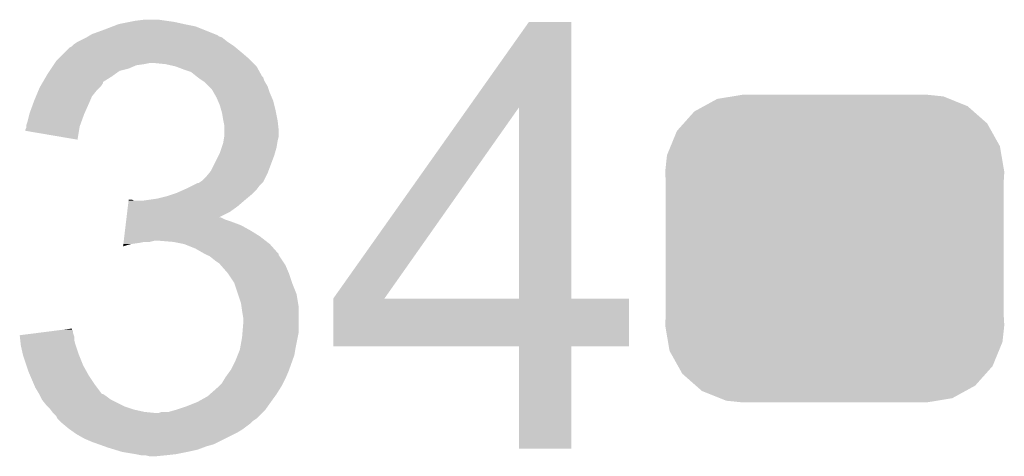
# Model space of a CAD drawing. Extents: x -9 to 122, y -9 to 65.
# Tile 125 of 256: x 33.091 to 35.34, y 47.709 to 48.707. Entities that reach past the tile are written whole.
import ezdxf

# ---------------------------------------------------------------- set-up
doc = ezdxf.new("R2010")
doc.units = 0
doc.layers.get('0').update_dxf_attribs({"linetype": 'CONTINUOUS'})
doc.layers.add('CLICKER_4_FOR_R7FA4M2A_V100_GTO', color=12, linetype='CONTINUOUS')
doc.layers.add('CLICKER_4_FOR_R7FA4M2A_V100_GTS', color=13, linetype='CONTINUOUS')

# ---------------------------------------------------------------- blocks, each defined once
blk = doc.blocks.new('CUSTOM_171')
for points in [[(-0.298526, 0.325596), (-0.268438, 0.342124), (0.30335, 0.325596), (0.2622, 0.342124)], [(-0.268438, 0.342124), (-0.233628, 0.347838), (0.2622, 0.342124), (0.247972, 0.347838)], [(-0.233628, 0.347838), (-0.20955, 0.35179), (0.247972, 0.347838), (0.20955, 0.35179)], [(-0.320744, 0.31339), (-0.298526, 0.325596), (0.317222, 0.31339), (0.30335, 0.325596)], [(-0.34504, 0.286174), (-0.320744, 0.31339), (0.348152, 0.286174), (0.317222, 0.31339)], [(-0.360486, 0.26887), (-0.34504, 0.286174), (0.357822, 0.26887), (0.348152, 0.286174)], [(-0.37475, 0.234078), (-0.360486, 0.26887), (0.377262, 0.234078), (0.357822, 0.26887)], [(-0.383124, 0.213652), (-0.37475, 0.234078), (0.380766, 0.213652), (0.377262, 0.234078)], [(-0.38735, 0.17526), (-0.383124, 0.213652), (0.38735, 0.17526), (0.380766, 0.213652)], [(-0.38608, 0.154124), (-0.38735, 0.17526), (0.38608, 0.154124), (0.38735, 0.17526)], [(-0.38608, -0.154124), (-0.38608, 0.154124), (0.38608, -0.154124), (0.38608, 0.154124)], [(-0.38735, -0.17526), (-0.38608, -0.154124), (0.38735, -0.17526), (0.38608, -0.154124)], [(-0.380764, -0.213652), (-0.38735, -0.17526), (0.383124, -0.213652), (0.38735, -0.17526)], [(-0.377262, -0.234078), (-0.380764, -0.213652), (0.374748, -0.234078), (0.383124, -0.213652)], [(-0.35782, -0.26887), (-0.377262, -0.234078), (0.360486, -0.26887), (0.374748, -0.234078)], [(-0.348152, -0.286174), (-0.35782, -0.26887), (0.345038, -0.286174), (0.360486, -0.26887)], [(-0.31722, -0.31339), (-0.348152, -0.286174), (0.320744, -0.31339), (0.345038, -0.286174)], [(-0.30335, -0.325596), (-0.31722, -0.31339), (0.298524, -0.325596), (0.320744, -0.31339)], [(-0.262198, -0.342124), (-0.30335, -0.325596), (0.268438, -0.342124), (0.298524, -0.325596)], [(-0.247972, -0.347838), (-0.262198, -0.342124), (0.233626, -0.347838), (0.268438, -0.342124)], [(-0.20955, -0.35179), (-0.247972, -0.347838), (0.20955, -0.35179), (0.233626, -0.347838)]]:
    blk.add_solid(points)

msp = doc.modelspace()

# ---------------------------------------------------------------- linework, layer by layer
at = {"layer": 'CLICKER_4_FOR_R7FA4M2A_V100_GTO'}
for points in [[(33.303966, 48.691798), (33.317182, 48.69688), (33.492442, 48.691798), (33.46704, 48.69688)], [(33.317182, 48.69688), (33.34258, 48.70196), (33.46704, 48.69688), (33.444178, 48.70196)], [(33.34258, 48.70196), (33.35528, 48.7045), (33.444178, 48.70196), (33.4264, 48.7045)], [(33.35528, 48.7045), (33.375602, 48.70704), (33.4264, 48.7045), (33.40862, 48.70704)], [(34.116164, 48.506322), (34.254434, 48.701938), (34.350968, 48.506322), (34.35096, 48.701938)], [(34.254434, 48.701938), (34.25445, 48.70196), (34.35096, 48.701938), (34.25445, 48.70196)], [(33.251978, 48.671476), (33.25622, 48.67402), (33.54324, 48.671476), (33.536882, 48.67402)], [(33.25622, 48.67402), (33.28416, 48.68418), (33.536882, 48.67402), (33.511486, 48.68418)], [(33.28416, 48.68418), (33.303966, 48.691798), (33.511486, 48.68418), (33.492442, 48.691798)], [(33.2105, 48.646082), (33.21558, 48.65116), (33.581338, 48.646082), (33.57372, 48.65116)], [(33.21558, 48.65116), (33.223202, 48.65624), (33.57372, 48.65116), (33.5661, 48.65624)], [(33.223202, 48.65624), (33.243514, 48.666398), (33.5661, 48.65624), (33.553402, 48.666398)], [(33.243514, 48.666398), (33.243518, 48.6664), (33.553402, 48.666398), (33.553398, 48.6664)], [(33.243518, 48.6664), (33.247752, 48.66894), (33.553398, 48.6664), (33.545784, 48.66894)], [(33.247752, 48.66894), (33.251978, 48.671476), (33.545784, 48.66894), (33.54324, 48.671476)], [(33.180022, 48.618142), (33.19526, 48.63338), (33.61436, 48.618142), (33.59658, 48.63338)], [(33.19526, 48.63338), (33.205424, 48.643542), (33.59658, 48.63338), (33.584386, 48.643542)], [(33.205424, 48.643542), (33.210496, 48.64608), (33.584386, 48.643542), (33.58134, 48.64608)], [(33.210496, 48.64608), (33.2105, 48.646082), (33.58134, 48.64608), (33.581338, 48.646082)], [(33.168164, 48.602898), (33.169858, 48.60544), (33.357818, 48.602898), (33.3756, 48.60544)], [(33.169858, 48.60544), (33.171552, 48.60798), (33.3756, 48.60544), (33.388298, 48.60798)], [(33.171552, 48.60798), (33.174942, 48.613062), (33.624522, 48.60798), (33.61944, 48.613062)], [(33.174942, 48.613062), (33.180022, 48.618142), (33.61944, 48.613062), (33.61436, 48.618142)], [(33.423858, 48.60544), (33.398462, 48.60798), (33.627062, 48.60544), (33.624522, 48.60798)], [(33.446718, 48.60036), (33.423858, 48.60544), (33.632142, 48.60036), (33.627062, 48.60544)], [(33.151654, 48.5775), (33.154618, 48.58258), (33.30194, 48.5775), (33.30905, 48.58258)], [(33.154618, 48.58258), (33.159696, 48.590198), (33.30905, 48.58258), (33.319716, 48.590198)], [(33.159696, 48.590198), (33.163084, 48.59528), (33.319716, 48.590198), (33.340038, 48.59528)], [(33.163084, 48.59528), (33.168164, 48.602898), (33.340038, 48.59528), (33.357818, 48.602898)], [(33.446724, 48.600358), (33.446718, 48.60036), (33.632142, 48.600358), (33.632142, 48.60036)], [(33.46704, 48.59274), (33.446724, 48.600358), (33.636376, 48.59274), (33.632142, 48.600358)], [(33.482278, 48.58766), (33.46704, 48.59274), (33.639198, 48.58766), (33.636376, 48.59274)], [(33.49498, 48.5775), (33.482278, 48.58766), (33.644842, 48.5775), (33.639198, 48.58766)], [(33.138318, 48.554638), (33.14276, 48.562254), (33.276538, 48.554638), (33.281616, 48.562254)], [(33.14276, 48.562254), (33.144238, 48.564788), (33.281616, 48.562254), (33.28162, 48.564788)], [(33.144238, 48.564788), (33.151654, 48.5775), (33.28162, 48.564788), (33.30194, 48.5775)], [(33.498372, 48.574956), (33.49498, 48.5775), (33.64738, 48.574956), (33.644842, 48.5775)], [(33.50514, 48.56988), (33.498372, 48.574956), (33.649074, 48.56988), (33.64738, 48.574956)], [(33.508954, 48.567338), (33.50514, 48.56988), (33.64992, 48.567338), (33.649074, 48.56988)], [(33.51276, 48.5648), (33.508954, 48.567338), (33.651444, 48.5648), (33.64992, 48.567338)], [(33.52292, 48.55464), (33.51276, 48.5648), (33.65754, 48.55464), (33.651444, 48.5648)], [(33.128372, 48.531778), (33.133662, 48.544478), (33.25622, 48.531778), (33.266378, 48.544478)], [(33.133662, 48.544478), (33.13684, 48.552102), (33.266378, 48.544478), (33.274002, 48.552102)], [(33.13684, 48.552102), (33.138318, 48.554638), (33.274002, 48.552102), (33.276538, 48.554638)], [(33.530538, 48.54702), (33.52292, 48.55464), (33.660082, 48.54702), (33.65754, 48.55464)], [(33.534894, 48.539402), (33.530538, 48.54702), (33.66262, 48.539402), (33.660082, 48.54702)], [(33.5407, 48.529242), (33.534894, 48.539402), (33.666974, 48.529242), (33.66262, 48.539402)], [(33.12137, 48.514), (33.12414, 48.521618), (33.2486, 48.514), (33.251864, 48.521618)], [(33.12414, 48.521618), (33.128372, 48.531778), (33.251864, 48.521618), (33.25622, 48.531778)], [(33.543968, 48.521618), (33.5407, 48.529242), (33.67024, 48.521618), (33.666974, 48.529242)], [(33.54832, 48.511462), (33.543968, 48.521618), (33.67278, 48.511462), (33.67024, 48.521618)], [(33.113346, 48.49114), (33.113982, 48.49368), (33.23844, 48.49114), (33.239568, 48.49368)], [(33.113982, 48.49368), (33.12137, 48.514), (33.239568, 48.49368), (33.2486, 48.514)], [(33.551224, 48.5013), (33.54832, 48.511462), (33.67532, 48.5013), (33.67278, 48.511462)], [(33.5534, 48.493682), (33.551224, 48.5013), (33.676844, 48.493682), (33.67532, 48.5013)], [(33.55594, 48.47844), (33.5534, 48.493682), (33.679892, 48.47844), (33.676844, 48.493682)], [(33.807424, 48.069536), (34.116164, 48.506322), (33.924264, 48.069536), (34.231544, 48.506322)], [(34.231558, 48.0695), (34.231544, 48.506322), (34.350982, 48.0695), (34.350968, 48.506322)], [(33.106362, 48.465742), (33.108898, 48.47336), (33.229204, 48.465742), (33.231974, 48.47336)], [(33.108898, 48.47336), (33.113346, 48.49114), (33.231974, 48.47336), (33.23844, 48.49114)], [(33.55645, 48.4759), (33.55594, 48.47844), (33.6804, 48.4759), (33.679892, 48.47844)], [(33.55848, 48.465742), (33.55645, 48.4759), (33.68153, 48.465742), (33.6804, 48.4759)], [(33.10382, 48.453058), (33.103822, 48.455584), (33.226582, 48.453058), (33.227004, 48.455584)], [(33.223178, 48.432724), (33.10382, 48.453058), (33.223178, 48.432724), (33.226582, 48.453058)], [(33.103822, 48.455584), (33.10636, 48.460664), (33.227004, 48.455584), (33.227854, 48.460664)], [(33.10636, 48.463198), (33.106362, 48.465742), (33.22828, 48.463198), (33.229204, 48.465742)], [(33.10636, 48.460664), (33.10636, 48.463198), (33.227854, 48.460664), (33.22828, 48.463198)], [(33.55848, 48.453038), (33.55848, 48.465742), (33.68294, 48.453038), (33.68153, 48.465742)], [(33.55848, 48.440342), (33.55848, 48.453038), (33.68294, 48.440342), (33.68294, 48.453038)], [(33.552552, 48.414938), (33.55594, 48.4251), (33.67786, 48.414938), (33.679552, 48.4251)], [(33.55594, 48.4251), (33.556786, 48.43018), (33.679552, 48.4251), (33.6804, 48.43018)], [(33.556786, 48.43018), (33.558478, 48.440338), (33.6804, 48.43018), (33.68294, 48.440338)], [(33.558478, 48.440338), (33.55848, 48.440342), (33.68294, 48.440338), (33.68294, 48.440342)], [(33.545778, 48.39716), (33.54832, 48.402242), (33.67278, 48.39716), (33.674232, 48.402242)], [(33.54832, 48.402242), (33.552552, 48.414938), (33.674232, 48.402242), (33.67786, 48.414938)], [(33.528002, 48.361602), (33.545778, 48.39716), (33.659444, 48.361602), (33.67278, 48.39716)], [(33.523936, 48.35652), (33.528002, 48.361602), (33.65754, 48.35652), (33.659444, 48.361602)], [(33.500066, 48.333664), (33.503868, 48.3362), (33.644842, 48.333664), (33.647378, 48.3362)], [(33.503868, 48.3362), (33.507682, 48.338742), (33.647378, 48.3362), (33.648648, 48.338742)], [(33.507682, 48.338742), (33.517842, 48.348902), (33.648648, 48.338742), (33.65373, 48.348902)], [(33.517842, 48.348902), (33.523936, 48.35652), (33.65373, 48.348902), (33.65754, 48.35652)], [(33.449258, 48.3108), (33.466404, 48.31842), (33.624518, 48.3108), (33.632138, 48.31842)], [(33.466404, 48.31842), (33.47212, 48.32096), (33.632138, 48.31842), (33.634042, 48.32096)], [(33.47212, 48.32096), (33.487358, 48.328578), (33.634042, 48.32096), (33.63976, 48.328578)], [(33.487358, 48.328578), (33.497524, 48.33366), (33.63976, 48.328578), (33.644838, 48.33366)], [(33.497524, 48.33366), (33.500066, 48.333664), (33.644838, 48.33366), (33.644842, 48.333664)], [(33.338242, 48.28032), (33.339756, 48.29302), (33.588962, 48.28032), (33.603776, 48.29302)], [(33.339756, 48.29302), (33.340058, 48.295558), (33.352744, 48.29302), (33.347664, 48.295558)], [(33.340058, 48.295558), (33.34006, 48.29556), (33.347664, 48.295558), (33.34006, 48.29556)], [(33.37052, 48.29302), (33.3883, 48.29556), (33.603776, 48.29302), (33.60674, 48.29556)], [(33.3883, 48.29556), (33.40608, 48.2981), (33.60674, 48.29556), (33.609788, 48.2981)], [(33.40608, 48.2981), (33.426398, 48.30318), (33.609788, 48.2981), (33.615884, 48.30318)], [(33.426398, 48.30318), (33.441638, 48.30826), (33.615884, 48.30318), (33.62198, 48.30826)], [(33.441638, 48.30826), (33.449258, 48.3108), (33.62198, 48.30826), (33.624518, 48.3108)], [(33.335214, 48.25492), (33.336728, 48.26762), (33.545872, 48.25492), (33.571178, 48.26762)], [(33.336728, 48.26762), (33.338242, 48.28032), (33.571178, 48.26762), (33.588962, 48.28032)], [(33.333094, 48.23714), (33.334002, 48.24476), (33.596582, 48.23714), (33.57626, 48.24476)], [(33.334002, 48.24476), (33.334608, 48.24984), (33.57626, 48.24476), (33.561022, 48.24984)], [(33.334608, 48.24984), (33.335214, 48.254918), (33.561022, 48.24984), (33.550864, 48.254918)], [(33.335214, 48.254918), (33.335214, 48.25492), (33.550864, 48.254918), (33.545872, 48.25492)], [(33.330064, 48.21174), (33.33158, 48.22444), (33.63976, 48.21174), (33.61944, 48.22444)], [(33.33158, 48.22444), (33.333094, 48.23714), (33.61944, 48.22444), (33.596582, 48.23714)], [(33.32855, 48.19904), (33.328854, 48.20158), (33.388298, 48.19904), (33.398458, 48.20158)], [(33.328854, 48.20158), (33.330064, 48.21174), (33.652824, 48.20158), (33.63976, 48.21174)], [(33.44164, 48.19904), (33.411162, 48.20158), (33.65609, 48.19904), (33.652824, 48.20158)], [(33.327344, 48.188912), (33.327944, 48.19396), (33.327344, 48.188912), (33.345118, 48.19396)], [(33.327944, 48.19396), (33.328248, 48.1965), (33.345118, 48.19396), (33.3629, 48.1965)], [(33.328248, 48.1965), (33.32855, 48.19904), (33.3629, 48.1965), (33.375598, 48.19904)], [(33.467038, 48.19396), (33.44164, 48.19904), (33.66262, 48.19396), (33.65609, 48.19904)], [(33.49244, 48.1838), (33.467038, 48.19396), (33.67165, 48.1838), (33.66262, 48.19396)], [(33.510222, 48.17364), (33.49244, 48.1838), (33.680678, 48.17364), (33.67165, 48.1838)], [(33.515314, 48.171094), (33.510222, 48.17364), (33.68294, 48.171094), (33.680678, 48.17364)], [(33.520394, 48.168554), (33.515314, 48.171094), (33.682944, 48.168554), (33.68294, 48.171094)], [(33.525458, 48.166022), (33.520394, 48.168554), (33.684632, 48.166022), (33.682944, 48.168554)], [(33.53816, 48.15586), (33.525458, 48.166022), (33.691408, 48.15586), (33.684632, 48.166022)], [(33.54578, 48.15078), (33.53816, 48.15586), (33.694794, 48.15078), (33.691408, 48.15586)], [(33.548322, 48.14824), (33.54578, 48.15078), (33.696488, 48.14824), (33.694794, 48.15078)], [(33.550546, 48.1457), (33.548322, 48.14824), (33.69818, 48.1457), (33.696488, 48.14824)], [(33.5661, 48.127922), (33.550546, 48.1457), (33.7058, 48.127922), (33.69818, 48.1457)], [(33.566102, 48.12792), (33.5661, 48.127922), (33.7058, 48.12792), (33.7058, 48.127922)], [(33.581338, 48.105064), (33.566102, 48.12792), (33.71342, 48.105064), (33.7058, 48.12792)], [(33.58134, 48.10506), (33.581338, 48.105064), (33.71342, 48.10506), (33.71342, 48.105064)], [(33.589808, 48.079658), (33.58134, 48.10506), (33.72358, 48.079658), (33.71342, 48.10506)], [(33.596578, 48.059342), (33.589808, 48.079658), (33.726966, 48.059342), (33.72358, 48.079658)], [(33.8074, 47.960302), (33.807402, 48.069478), (34.483018, 47.960302), (34.48304, 48.069478)], [(33.807402, 48.0695), (33.807404, 48.069506), (34.231558, 48.0695), (34.180344, 48.069506)], [(33.807402, 48.069478), (33.807402, 48.0695), (34.48304, 48.069478), (34.350982, 48.0695)], [(33.807404, 48.069506), (33.807424, 48.069536), (34.180344, 48.069506), (33.924264, 48.069536)], [(33.598032, 48.049178), (33.596578, 48.059342), (33.72866, 48.049178), (33.726966, 48.059342)], [(33.59912, 48.04156), (33.598032, 48.049178), (33.72866, 48.04156), (33.72866, 48.049178)], [(33.60166, 48.026322), (33.59912, 48.04156), (33.72866, 48.026322), (33.72866, 48.04156)], [(33.60166, 48.011078), (33.60166, 48.026322), (33.72866, 48.011078), (33.72866, 48.026322)], [(33.170842, 47.995834), (33.190742, 47.998374), (33.21304, 47.995834), (33.210506, 47.998374)], [(33.190742, 47.998374), (33.2105, 48.000896), (33.210506, 47.998374), (33.2105, 48.000896)], [(33.600178, 47.993298), (33.60166, 48.011078), (33.72866, 47.993298), (33.72866, 48.011078)], [(33.091122, 47.985658), (33.131076, 47.990758), (33.214742, 47.985658), (33.213042, 47.990758)], [(33.091404, 47.983136), (33.091122, 47.985658), (33.21558, 47.983136), (33.214742, 47.985658)], [(33.09225, 47.975518), (33.091404, 47.983136), (33.21558, 47.975518), (33.21558, 47.983136)], [(33.093378, 47.965362), (33.09225, 47.975518), (33.21812, 47.965362), (33.21558, 47.975518)], [(33.131076, 47.990758), (33.170842, 47.995834), (33.213042, 47.990758), (33.21304, 47.995834)], [(33.5945, 47.9552), (33.59912, 47.980598), (33.72104, 47.9552), (33.726118, 47.980598)], [(33.59912, 47.980598), (33.600178, 47.993298), (33.726118, 47.980598), (33.72866, 47.993298)], [(33.09366, 47.962822), (33.093378, 47.965362), (33.218968, 47.962822), (33.21812, 47.965362)], [(33.098176, 47.9425), (33.09366, 47.962822), (33.22574, 47.9425), (33.218968, 47.962822)], [(33.588958, 47.93996), (33.59404, 47.952662), (33.718498, 47.93996), (33.720616, 47.952662)], [(33.59404, 47.952662), (33.5945, 47.9552), (33.720616, 47.952662), (33.72104, 47.9552)], [(34.231558, 47.96028), (33.8074, 47.960302), (34.483018, 47.96028), (34.483018, 47.960302)], [(34.23156, 47.960258), (34.231558, 47.96028), (34.35096, 47.960258), (34.483018, 47.96028)], [(34.23158, 47.726622), (34.23156, 47.960258), (34.350938, 47.726622), (34.35096, 47.960258)], [(33.09874, 47.939962), (33.098176, 47.9425), (33.226756, 47.939962), (33.22574, 47.9425)], [(33.106362, 47.917098), (33.09874, 47.939962), (33.2359, 47.917098), (33.226756, 47.939962)], [(33.58388, 47.92726), (33.588958, 47.93996), (33.713962, 47.92726), (33.718498, 47.93996)], [(33.11144, 47.90186), (33.106362, 47.917098), (33.244368, 47.90186), (33.2359, 47.917098)], [(33.57372, 47.906942), (33.58388, 47.92726), (33.706706, 47.906942), (33.713962, 47.92726)], [(33.114706, 47.89424), (33.11144, 47.90186), (33.2486, 47.89424), (33.244368, 47.90186)], [(33.124504, 47.87138), (33.114706, 47.89424), (33.26384, 47.87138), (33.2486, 47.89424)], [(33.553402, 47.876462), (33.559494, 47.88662), (33.6931, 47.876462), (33.69818, 47.88662)], [(33.559494, 47.88662), (33.561018, 47.88916), (33.69818, 47.88662), (33.699268, 47.88916)], [(33.561018, 47.88916), (33.571904, 47.904402), (33.699268, 47.88916), (33.7058, 47.904402)], [(33.571904, 47.904402), (33.57372, 47.906942), (33.7058, 47.904402), (33.706706, 47.906942)], [(33.12668, 47.866302), (33.124504, 47.87138), (33.267652, 47.866302), (33.26384, 47.87138)], [(33.1343, 47.853598), (33.12668, 47.866302), (33.277186, 47.853598), (33.267652, 47.866302)], [(33.526094, 47.851062), (33.54324, 47.8663), (33.67786, 47.851062), (33.687382, 47.8663)], [(33.54324, 47.8663), (33.548322, 47.871382), (33.687382, 47.8663), (33.69056, 47.871382)], [(33.548322, 47.871382), (33.553402, 47.876462), (33.69056, 47.871382), (33.6931, 47.876462)], [(33.13557, 47.85106), (33.1343, 47.853598), (33.27909, 47.85106), (33.277186, 47.853598)], [(33.135572, 47.851056), (33.13557, 47.85106), (33.281626, 47.851056), (33.27909, 47.85106)], [(33.13811, 47.84598), (33.135572, 47.851056), (33.28924, 47.84598), (33.281626, 47.851056)], [(33.141918, 47.838362), (33.13811, 47.84598), (33.2994, 47.838362), (33.28924, 47.84598)], [(33.497522, 47.83328), (33.52038, 47.845982), (33.665158, 47.83328), (33.67423, 47.845982)], [(33.52038, 47.845982), (33.526094, 47.851062), (33.67423, 47.845982), (33.67786, 47.851062)], [(33.14192, 47.83836), (33.141918, 47.838362), (33.299402, 47.83836), (33.2994, 47.838362)], [(33.152078, 47.825662), (33.14192, 47.83836), (33.324798, 47.825662), (33.299402, 47.83836)], [(33.15462, 47.82312), (33.152078, 47.825662), (33.329882, 47.82312), (33.324798, 47.825662)], [(33.159698, 47.81804), (33.15462, 47.82312), (33.345122, 47.81804), (33.329882, 47.82312)], [(33.161604, 47.8155), (33.159698, 47.81804), (33.352742, 47.8155), (33.345122, 47.81804)], [(33.44926, 47.8155), (33.47212, 47.82312), (33.652458, 47.8155), (33.657902, 47.82312)], [(33.47212, 47.82312), (33.497522, 47.83328), (33.657902, 47.82312), (33.665158, 47.83328)], [(33.165416, 47.81042), (33.161604, 47.8155), (33.375602, 47.81042), (33.352742, 47.8155)], [(33.16732, 47.807882), (33.165416, 47.81042), (33.40098, 47.807882), (33.375602, 47.81042)], [(33.167322, 47.80788), (33.16732, 47.807882), (33.400998, 47.80788), (33.40098, 47.807882)], [(33.174938, 47.80026), (33.167322, 47.80788), (33.63722, 47.80026), (33.64484, 47.80788)], [(33.177478, 47.795184), (33.174938, 47.80026), (33.632144, 47.795184), (33.63722, 47.80026)], [(33.177482, 47.79518), (33.177478, 47.795184), (33.63214, 47.79518), (33.632144, 47.795184)], [(33.182564, 47.790098), (33.177482, 47.79518), (33.624518, 47.790098), (33.63214, 47.79518)], [(33.400998, 47.80788), (33.408622, 47.807882), (33.64484, 47.80788), (33.644842, 47.807882)], [(33.408622, 47.807882), (33.416244, 47.81042), (33.644842, 47.807882), (33.64738, 47.81042)], [(33.431484, 47.81042), (33.449252, 47.815498), (33.64738, 47.81042), (33.652458, 47.815498)], [(33.449252, 47.815498), (33.44926, 47.8155), (33.652458, 47.815498), (33.652458, 47.8155)], [(33.187642, 47.78502), (33.182564, 47.790098), (33.619438, 47.78502), (33.624518, 47.790098)], [(33.187642, 47.785018), (33.187642, 47.78502), (33.619434, 47.785018), (33.619438, 47.78502)], [(33.20288, 47.77232), (33.187642, 47.785018), (33.602506, 47.77232), (33.619434, 47.785018)], [(33.20644, 47.769778), (33.20288, 47.77232), (33.599118, 47.769778), (33.602506, 47.77232)], [(33.217104, 47.76216), (33.20644, 47.769778), (33.58642, 47.76216), (33.599118, 47.769778)], [(33.220658, 47.75962), (33.217104, 47.76216), (33.58134, 47.75962), (33.58642, 47.76216)], [(33.238438, 47.74946), (33.220658, 47.75962), (33.56102, 47.74946), (33.58134, 47.75962)], [(33.256222, 47.74184), (33.238438, 47.74946), (33.54578, 47.74184), (33.56102, 47.74946)], [(33.270452, 47.736758), (33.256222, 47.74184), (33.535618, 47.736758), (33.54578, 47.74184)], [(33.28467, 47.73168), (33.270452, 47.736758), (33.51784, 47.73168), (33.535618, 47.736758)], [(33.29178, 47.72914), (33.28467, 47.73168), (33.511066, 47.72914), (33.51784, 47.73168)], [(33.30829, 47.72406), (33.29178, 47.72914), (33.497518, 47.72406), (33.511066, 47.72914)], [(33.324798, 47.71898), (33.30829, 47.72406), (33.47466, 47.71898), (33.497518, 47.72406)], [(33.35528, 47.7139), (33.324798, 47.71898), (33.44926, 47.7139), (33.47466, 47.71898)], [(33.367978, 47.71136), (33.35528, 47.7139), (33.4264, 47.71136), (33.44926, 47.7139)], [(33.388298, 47.70882), (33.378138, 47.71136), (33.401002, 47.70882), (33.4264, 47.71136)], [(34.350938, 47.7266), (34.23158, 47.726622), (34.350938, 47.7266), (34.350938, 47.726622)]]:
    msp.add_solid(points, dxfattribs=at)

# ---------------------------------------------------------------- block references
at = {"layer": 'CLICKER_4_FOR_R7FA4M2A_V100_GTS'}
msp.add_blockref('CUSTOM_171', (34.95294, 48.1838), dxfattribs=at)

doc.saveas('drawing.dxf')
